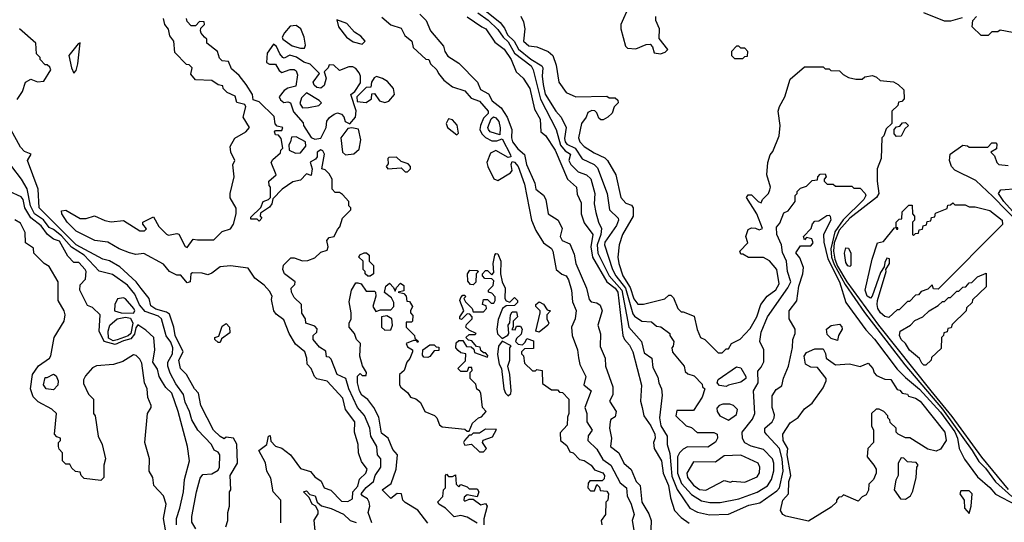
# Model space of a CAD drawing. Extents: x 2668140 to 2765664, y 823621 to 955240.
# Tile 23 of 256: x 2686621 to 2691406, y 854807 to 857249. Entities that reach past the tile are written whole.
import ezdxf

# ---------------------------------------------------------------- set-up
doc = ezdxf.new("R2010")
doc.units = 0

msp = doc.modelspace()

# ---------------------------------------------------------------- linework, layer by layer
at = {"layer": '0CON02XD'}
for points in [[(2689583.3, 857316.7), (2689542.5, 857225), (2689542.5, 857205), (2689565, 857120), (2689575, 857110), (2689615, 857107.5), (2689665, 857128.8), (2689685, 857130), (2689697, 857117), (2689705, 857087.5), (2689735, 857083.3)], [(2687890, 854805), (2687890, 854915), (2687852.5, 854955), (2687841.7, 855021.7), (2687822.5, 855055), (2687816.4, 855096.4), (2687783.3, 855155), (2687822.5, 855185), (2687830, 855225), (2687838.3, 855228.3), (2687841.7, 855201.7), (2687865, 855177.5), (2687895, 855166.7), (2687937.5, 855135), (2687985, 855068.8), (2688035, 855053.3), (2688055, 855027.5), (2688086.4, 855006.4), (2688100, 854975), (2688133, 854963), (2688185, 854910), (2688215, 854907.5), (2688238.8, 854921.2), (2688240, 854955), (2688265, 854982.5), (2688273, 855017), (2688302.5, 855045), (2688310, 855065), (2688283, 855103), (2688267.5, 855145), (2688266.7, 855185), (2688247.5, 855245), (2688250, 855295), (2688203.8, 855355), (2688190.7, 855410.7), (2688115, 855492.5), (2688065, 855503.3), (2688053.3, 855515), (2688037.5, 855555), (2688017.5, 855575), (2688016.7, 855605), (2688007.5, 855635), (2687961.7, 855671.7), (2687930, 855725), (2687905, 855790), (2687868.3, 855818.3), (2687856.7, 855835), (2687845, 855890), (2687847.5, 855905), (2687835, 855930), (2687809.3, 855959.3), (2687763.6, 855993.6), (2687731.7, 856041.7), (2687645, 856053.8), (2687595, 856048), (2687555, 856016.7), (2687535, 856010), (2687507.7, 856017.7), (2687460.7, 856019.3), (2687452.5, 856015), (2687450, 855975), (2687435, 855970), (2687405, 856007.5), (2687385, 856007.5), (2687350, 856025), (2687320.7, 856060.7), (2687225, 856112.5), (2687185, 856108.8), (2687155, 856116.2), (2687105, 856136), (2687048.8, 856168.8), (2686985.9, 856175.9), (2686895, 856220.8), (2686851.2, 856265), (2686826.7, 856305), (2686825, 856320), (2686845, 856323.3), (2686915, 856283.3), (2686945, 856283.8), (2686985, 856296.7), (2687035, 856273.3), (2687066.4, 856266.4), (2687125, 856273.3), (2687205, 856222.5), (2687227, 856223), (2687237, 856233), (2687220, 856255), (2687220, 856265), (2687271.7, 856291.7), (2687296.7, 856245), (2687335, 856207.5), (2687345, 856202.5), (2687385, 856210), (2687395, 856206.7), (2687425, 856146.7), (2687435, 856142.5), (2687465, 856182.5), (2687485, 856180), (2687565, 856180), (2687605, 856220), (2687645, 856233.3), (2687660, 856255), (2687673.3, 856305), (2687673, 856333), (2687644.2, 856384.2), (2687644, 856405), (2687663.8, 856485), (2687656.4, 856543.6), (2687667.5, 856565), (2687646.7, 856605), (2687643.6, 856633.6), (2687666.1, 856673.9), (2687720, 856705), (2687737.5, 856725), (2687707.5, 856775), (2687720, 856825), (2687715, 856836.7), (2687677, 856847), (2687668.3, 856878.3), (2687630, 856895), (2687610, 856915), (2687608.3, 856928.3), (2687585, 856932.5), (2687555, 856953.3), (2687475, 856957.5), (2687452.5, 856985), (2687460, 857015), (2687445, 857030), (2687431.7, 857031.7), (2687375, 857090), (2687370, 857145), (2687351.4, 857171.4), (2687343.9, 857203.9), (2687326.4, 857226.4), (2687320, 857255)], [(2688332.5, 854805), (2688313.8, 854855), (2688322.5, 854885), (2688320, 854905), (2688311.7, 854921.7), (2688287.5, 854935), (2688281.2, 854945), (2688305, 854976.2), (2688340, 855005), (2688348.8, 855035), (2688376.7, 855075), (2688376.7, 855115), (2688360, 855135), (2688357.5, 855175), (2688327.5, 855225), (2688323.3, 855265), (2688296, 855326), (2688262, 855365), (2688220, 855455), (2688206.7, 855505), (2688163.3, 855525), (2688135, 855600), (2688125, 855610), (2688111.7, 855611.7), (2688108.3, 855638.3), (2688078.3, 855658.3), (2688047.5, 855695), (2688047.5, 855715), (2688065, 855730), (2688067, 855747), (2688055, 855760), (2688012.5, 855775), (2688010, 855795), (2687993, 855823), (2687990, 855865), (2687955, 855900), (2687942.5, 855925), (2687940, 855945), (2687958.3, 855961.7), (2687960, 855975), (2687907.5, 856015), (2687900, 856035), (2687903.9, 856056.1), (2687938.3, 856091.7), (2687955, 856092.5), (2687995, 856077.5), (2688021.7, 856078.3), (2688055, 856092.5), (2688085, 856120), (2688115, 856130), (2688120, 856145), (2688113, 856177), (2688125, 856190), (2688150, 856195), (2688165, 856230), (2688177, 856243), (2688190, 856285), (2688230, 856325), (2688230, 856335), (2688220, 856345), (2688220, 856365), (2688189.3, 856399.3), (2688175, 856410), (2688155, 856410), (2688140, 856425), (2688140, 856475), (2688125, 856500), (2688105, 856520), (2688090, 856525), (2688102.5, 856595), (2688095, 856612.5), (2688085, 856616.7), (2688067.5, 856605), (2688067, 856583), (2688058.3, 856571.7), (2688033, 856557), (2688042.5, 856525), (2688038.3, 856491.7), (2688015, 856500), (2687985, 856470), (2687949.3, 856460.7), (2687897.5, 856425), (2687851.7, 856378.3), (2687846.7, 856355), (2687835, 856337.5), (2687791.7, 856308.3), (2687790, 856295), (2687797.5, 856285), (2687785, 856270), (2687775, 856280), (2687745, 856280), (2687745, 856290), (2687793, 856337), (2687803.8, 856366.2), (2687830, 856375), (2687840, 856385), (2687840, 856435), (2687833, 856443), (2687832.5, 856465), (2687867.5, 856495), (2687842.5, 856555), (2687850.7, 856569.3), (2687888.3, 856601.7), (2687890, 856615), (2687900, 856625), (2687891.7, 856671.7), (2687878.3, 856688.3), (2687865, 856690), (2687860, 856705), (2687865, 856710), (2687895, 856710), (2687900, 856725), (2687871.7, 856731.7), (2687863, 856743), (2687858.3, 856778.3), (2687785, 856850), (2687755, 856860), (2687752.5, 856885), (2687722.5, 856935), (2687687.7, 856977.7), (2687650.7, 857010.7), (2687636.4, 857046.4), (2687605, 857050), (2687591.7, 857061.7), (2687582.5, 857095), (2687530, 857135), (2687530, 857155), (2687520, 857165), (2687503, 857183), (2687500, 857195), (2687501.7, 857208.3), (2687520, 857225), (2687518.3, 857238.3), (2687495, 857240), (2687475, 857220), (2687455, 857220), (2687435, 857240), (2687432.5, 857255)], [(2688380.7, 857260.7), (2688424.2, 857224.2), (2688475, 857207.5), (2688492.5, 857172.5), (2688527.5, 857145), (2688533.6, 857113.6), (2688595, 857057.5), (2688610, 857055), (2688617.5, 857035), (2688647.5, 857005), (2688657, 856987), (2688682.5, 856955), (2688725, 856922.5), (2688783.6, 856903.6), (2688815, 856867.5), (2688855, 856853.3), (2688897.5, 856805), (2688897, 856793), (2688875, 856770), (2688860, 856735), (2688857.5, 856715), (2688866.7, 856695), (2688885, 856676.7), (2688915, 856661.2), (2688939.3, 856660.7), (2688965, 856670), (2689007, 856593), (2689007.5, 856582.5), (2688995, 856580), (2688935, 856613.3), (2688909.3, 856600.7), (2688892, 856555), (2688895.8, 856535), (2688925.6, 856475.6), (2688945, 856467.5), (2689006.7, 856505), (2689013.6, 856516.4), (2689010, 856545), (2689015, 856560), (2689025, 856557.5), (2689043.3, 856535), (2689075, 856450), (2689108.8, 856275), (2689128.8, 856225), (2689166.7, 856165), (2689205, 856137.5), (2689212.5, 856125), (2689227.5, 856035), (2689255, 856012.5), (2689277.5, 856005), (2689287.5, 855985), (2689302.5, 855935), (2689308.3, 855878.3), (2689326.1, 855836.1), (2689320, 855795), (2689303.3, 855755), (2689306.2, 855715), (2689332.5, 855645), (2689336.1, 855606.1)], [(2688565, 857276.7), (2688595.9, 857245.9), (2688616.7, 857195), (2688680.7, 857120.7), (2688686.7, 857095), (2688702.3, 857072.3), (2688755, 857037.5), (2688846.4, 856946.4), (2688860.7, 856910.7), (2688899.5, 856889.5), (2688917.5, 856855), (2688960.7, 856820.7), (2688990, 856775), (2689012.5, 856715), (2689011.2, 856675), (2689016.7, 856655), (2689041.7, 856621.7), (2689074.1, 856594.1), (2689083.3, 856545), (2689123.8, 856455), (2689130, 856425), (2689166.4, 856396.4), (2689177.5, 856375), (2689190, 856305), (2689237.5, 856275), (2689256.7, 856235), (2689247.5, 856195), (2689257, 856177), (2689295, 856160), (2689315, 856110), (2689323.3, 856065), (2689376.2, 855945), (2689389.3, 855889.3), (2689397.5, 855877.5), (2689425, 855873.3), (2689441.7, 855861.7), (2689451.2, 855835), (2689430, 855765), (2689443, 855723), (2689441.7, 855661.7), (2689466.7, 855605), (2689467.5, 855565), (2689503.8, 855465), (2689503, 855427), (2689487.5, 855395), (2689520, 855345), (2689515, 855320), (2689493.6, 855306.4), (2689490, 855295), (2689487.5, 855265), (2689496.7, 855215), (2689492.5, 855175), (2689532.5, 855145), (2689556.7, 855095), (2689593, 855063), (2689617.5, 855005), (2689636.1, 854986.1), (2689643.8, 854905), (2689678.3, 854848.3), (2689690, 854815), (2689687, 854727)], [(2688795, 857263.3), (2688867.5, 857215), (2688886.7, 857205), (2688930.3, 857140.3), (2688975, 857106.7), (2689010, 857055), (2689033.3, 856995), (2689067.5, 856965), (2689100, 856915), (2689123.3, 856815), (2689150, 856765), (2689153.3, 856705), (2689176.4, 856686.4), (2689223.3, 856615), (2689282.5, 856475), (2689327.5, 856435), (2689330.7, 856400.7), (2689349.3, 856359.3), (2689350, 856305), (2689365, 856262.5), (2689406.2, 856205), (2689397.1, 856145), (2689404.2, 856095), (2689474, 855975), (2689514.2, 855945), (2689527.8, 855925), (2689552.5, 855715), (2689560, 855695), (2689585, 855667.5), (2689601.2, 855635), (2689643, 855473), (2689637.5, 855395), (2689646.7, 855365), (2689653.8, 855325), (2689688.8, 855275), (2689708, 855235), (2689708.8, 855215), (2689701.2, 855195), (2689703.8, 855165), (2689740, 855105), (2689748.8, 855045), (2689774, 854985), (2689784, 854925), (2689803.8, 854865), (2689835, 854830), (2689875, 854803.3)], [(2688848.3, 857281.7), (2688897.4, 857247.4), (2688945, 857201.2), (2688970, 857165), (2688995, 857141.2), (2689026.4, 857086.4), (2689106.7, 857025), (2689116.7, 857005), (2689152.4, 856862.4), (2689228.8, 856715), (2689248.7, 856638.7), (2689271.7, 856611.7), (2689297.5, 856595), (2689290, 856565), (2689300, 856545), (2689335, 856510), (2689376.1, 856496.1), (2689395.9, 856475.9), (2689416.2, 856405), (2689413.3, 856355), (2689421.7, 856311.7), (2689433.3, 856265), (2689448, 856235), (2689445.8, 856205), (2689427.1, 856155), (2689430, 856115), (2689485.8, 856005), (2689546.7, 855935), (2689581.2, 855755), (2689643.3, 855685), (2689655, 855630), (2689692.5, 855605), (2689698.3, 855558.3), (2689721.7, 855511.7), (2689727.5, 855485), (2689740, 855455), (2689742.5, 855425), (2689730, 855315), (2689737.5, 855275), (2689767.5, 855225), (2689767.5, 855185), (2689780.7, 855140.7), (2689790.9, 855030.9), (2689815.8, 854965.8), (2689877.5, 854875), (2689915, 854856.7), (2689973.9, 854843.9), (2690065, 854846.7), (2690165, 854890), (2690217.7, 854902.3), (2690300.5, 854959.5), (2690313.8, 854975), (2690332, 855055), (2690325.7, 855115), (2690313.3, 855165), (2690251.7, 855231.7), (2690242.5, 855245), (2690242.5, 855265), (2690277.5, 855295), (2690287.5, 855315), (2690289.3, 855329.3), (2690277.5, 855365), (2690278.3, 855421.7), (2690297, 855453), (2690325, 855470), (2690333, 855507), (2690357.5, 855565), (2690377, 855657), (2690377.5, 855695), (2690390, 855725), (2690390, 855745), (2690360, 855795), (2690360, 855835), (2690397, 855883), (2690406.7, 855955), (2690426.2, 856015), (2690430, 856045), (2690412.5, 856092.5), (2690393, 856117), (2690415, 856150), (2690465, 856150), (2690477.5, 856165), (2690470, 856185), (2690445, 856190), (2690435, 856180), (2690430, 856195), (2690467.5, 856235), (2690473, 856257), (2690485, 856270), (2690505, 856272.5), (2690543, 856297), (2690555, 856300), (2690560, 856295), (2690562.5, 856275), (2690527.5, 856205), (2690528.3, 856168.3), (2690547.9, 856087.9), (2690605.6, 855975), (2690636.2, 855875), (2690732.7, 855742.7), (2690775, 855697.5), (2690885, 855551.2), (2690925, 855510), (2690994.2, 855454.2), (2691095, 855342), (2691165, 855246.2), (2691178.8, 855215), (2691186.2, 855165), (2691213, 855113), (2691275, 855027.5), (2691336.1, 854976.1), (2691363.3, 854943.3), (2691462.3, 854892.3)], [(2688889.7, 857289.7), (2688955.6, 857235.6), (2688977.5, 857207.5), (2688991.1, 857175), (2689024.2, 857145), (2689045, 857106), (2689105, 857057.5), (2689158.8, 857025), (2689164, 857015), (2689160, 856975), (2689164.3, 856935), (2689175, 856887.5), (2689226.7, 856805), (2689252.5, 856775), (2689277.5, 856725), (2689268.3, 856671.7), (2689272, 856655), (2689280, 856645), (2689321.2, 856625), (2689355, 856573.3), (2689412.5, 856545), (2689428.8, 856528.8), (2689476.7, 856405), (2689487.5, 856325), (2689528.8, 856285), (2689531.2, 856275), (2689521.2, 856248.8), (2689465, 856167.5), (2689463.8, 856155), (2689502.5, 856035), (2689518, 856005), (2689565.6, 855945), (2689600.3, 855820.3), (2689608.3, 855808.3), (2689643.9, 855783.9), (2689691.7, 855781.7), (2689715, 855760), (2689737, 855757), (2689780, 855725), (2689780, 855715), (2689800, 855685), (2689797, 855663), (2689790, 855655), (2689793, 855633), (2689850, 855565), (2689855, 855540), (2689868.3, 855528.3), (2689899.3, 855519.3), (2689938.3, 855478.3), (2689940, 855465), (2689950, 855455), (2689937.5, 855415), (2689895, 855350), (2689815, 855350), (2689810, 855325), (2689860, 855275), (2689885, 855267.5), (2689913, 855243), (2689995, 855242.5), (2690010, 855235), (2690012.5, 855215), (2690003, 855197), (2689965, 855172.5), (2689867, 855173), (2689845, 855162.5), (2689826.7, 855145), (2689818, 855125), (2689817.5, 855045), (2689838, 854995), (2689885, 854941.2), (2689935, 854911.2), (2689975, 854903.3), (2690025, 854903.3), (2690115, 854921.2), (2690205, 854953.3), (2690255.7, 854984.3), (2690273.8, 855015), (2690286.4, 855056.4), (2690286.2, 855095), (2690280, 855115), (2690235, 855160), (2690175, 855176.7), (2690145, 855192.5), (2690133.6, 855213.6), (2690132.5, 855245), (2690182.3, 855307.7), (2690193.3, 855335), (2690187.5, 855445), (2690210, 855485), (2690208.3, 855541.7), (2690225, 855560), (2690237, 855587), (2690237.5, 855645), (2690217.5, 855685), (2690225, 855730), (2690254.3, 855805.7), (2690354.1, 855945.9), (2690368, 855975), (2690352, 856025), (2690346.7, 856075), (2690328.3, 856118.3), (2690322.5, 856155), (2690300, 856205), (2690298.3, 856241.7), (2690315, 856260), (2690335, 856310), (2690355, 856320), (2690390, 856365), (2690390, 856395), (2690400, 856405), (2690400, 856415), (2690415, 856430), (2690430, 856435), (2690445, 856440), (2690471.7, 856468.3), (2690498.3, 856471.7), (2690500, 856485), (2690511.7, 856498.3), (2690535, 856500), (2690540, 856485), (2690530, 856475), (2690530, 856465), (2690545, 856450), (2690575, 856450), (2690585, 856440), (2690665, 856440), (2690675, 856430), (2690705, 856430), (2690730, 856405), (2690732.5, 856395), (2690723.3, 856375), (2690622.8, 856277.2), (2690581.5, 856218.5), (2690562.1, 856135), (2690566.7, 856095), (2690579, 856059), (2690632.6, 855962.6), (2690726.3, 855826.3), (2690922.8, 855572.8), (2691105, 855356.5), (2691250, 855155), (2691282.1, 855102.1), (2691315, 855070), (2691363.6, 855003.6), (2691441.9, 854931.9)], [(2689056.4, 857266.4), (2689069.3, 857239.3), (2689076.7, 857205), (2689070, 857145), (2689095, 857122.5), (2689135, 857116.7), (2689190, 857095), (2689212.5, 857075), (2689228.3, 857028.3), (2689241.2, 856945), (2689277.5, 856895), (2689323.9, 856873.9), (2689475, 856877.5), (2689485, 856870), (2689515, 856870), (2689528.3, 856858.3), (2689530, 856845), (2689510, 856825), (2689500, 856795), (2689480, 856775), (2689457, 856763), (2689445, 856762.5), (2689435, 856770), (2689426.1, 856796.1), (2689415.9, 856805.9), (2689401.7, 856808.3), (2689382.3, 856797.7), (2689373.8, 856775), (2689351.2, 856745), (2689336.7, 856675), (2689343.8, 856655), (2689365, 856633.3), (2689412.3, 856602.3), (2689465, 856577.5), (2689477.5, 856565), (2689517.5, 856495), (2689542.5, 856385), (2689567, 856357), (2689595, 856347.5), (2689602.5, 856335), (2689602.5, 856295), (2689551.2, 856205), (2689534.2, 856155.8), (2689528, 856095), (2689532, 856065), (2689552.5, 856005), (2689588.5, 855948.5), (2689605, 855893.3), (2689625, 855867.5), (2689653, 855867), (2689757, 855893), (2689775, 855910), (2689785, 855910), (2689798.3, 855898.3), (2689820, 855845), (2689835, 855830), (2689845, 855830), (2689898.3, 855808.3), (2689913, 855743), (2689930, 855705), (2689950, 855695), (2690015, 855630), (2690035, 855630), (2690055, 855650), (2690065, 855650), (2690080, 855675), (2690123, 855697), (2690170.7, 855749.3), (2690203.3, 855805), (2690223.3, 855865), (2690254.1, 855905.9), (2690295, 855936.7), (2690311.2, 855965), (2690300, 856035), (2690265, 856076.7), (2690235, 856093.3), (2690163, 856093), (2690135, 856110), (2690125, 856110), (2690120, 856125), (2690160, 856165), (2690150, 856195), (2690160.7, 856229.3), (2690177, 856237), (2690196.4, 856236.4), (2690215, 856227.5), (2690230, 856235), (2690203.3, 856305), (2690152.5, 856385), (2690161.7, 856398.3), (2690178, 856398), (2690210, 856365), (2690225, 856360), (2690230, 856375), (2690260, 856405), (2690267, 856423), (2690270, 856435), (2690252.5, 856495), (2690257.5, 856555), (2690268.3, 856591.7), (2690281.7, 856608.3), (2690312.5, 856685), (2690316.7, 856735), (2690307.5, 856805), (2690313, 856827), (2690340, 856875), (2690365, 856960), (2690435, 857020), (2690525, 857020), (2690535, 857010), (2690555, 857010), (2690563, 857003), (2690605, 857000), (2690623, 856983), (2690648.3, 856968.3), (2690685, 856960), (2690715, 856960), (2690728.3, 856971.7), (2690765, 856977.5), (2690785, 856970), (2690803, 856953), (2690867, 856947), (2690890, 856935), (2690918.3, 856908.3), (2690920, 856865), (2690908.3, 856851.7), (2690891.7, 856848.3), (2690888.3, 856831.7), (2690860, 856805), (2690860, 856745), (2690831.7, 856718.3), (2690820, 856685), (2690810, 856675), (2690807.5, 856575), (2690787.5, 856525), (2690787.5, 856465), (2690796.7, 856405), (2690784, 856385), (2690655.6, 856285), (2690602.9, 856227.1), (2690579.2, 856165), (2690576.4, 856125), (2690582.7, 856085), (2690595, 856051.9), (2690640.4, 855975), (2690795, 855765.6), (2691048.5, 855445), (2691150.6, 855320.6), (2691295, 855122.9), (2691425, 854966.7)], [(2689735, 857083.3), (2689758.3, 857091.7), (2689770, 857105), (2689728.3, 857158.3), (2689730, 857205), (2689712.5, 857245), (2689712.5, 857265)], [(2691201.7, 857258.3), (2691145, 857242.5), (2691115, 857242.5), (2691015, 857282)], [(2691445, 857186.7), (2691385, 857197.5), (2691375, 857190), (2691345, 857190), (2691327, 857173), (2691293, 857173), (2691250, 857215), (2691252.5, 857245), (2691270, 857265)], [(2688005, 857110), (2688010, 857125), (2688003.3, 857165), (2687986.7, 857205), (2687965, 857221.2), (2687935, 857217.5), (2687907.5, 857185), (2687897.5, 857165), (2687900, 857155), (2687945, 857122.5), (2687985, 857110), (2688005, 857110)], [(2688285, 857130), (2688300, 857145), (2688279.3, 857169.3), (2688248.3, 857188.3), (2688210.7, 857230.7), (2688161.7, 857248.3), (2688170, 857215), (2688210, 857165), (2688242.3, 857142.3), (2688285, 857130)], [(2686609.2, 856860.8), (2686635, 856900), (2686650, 856945), (2686675, 856960), (2686707, 856947), (2686738.8, 856951.2), (2686772.5, 857005), (2686768.3, 857018.3), (2686755, 857030), (2686745, 857030), (2686720, 857055), (2686720, 857065), (2686703, 857083), (2686700, 857135), (2686620, 857205)], [(2686885, 856990), (2686895, 857002.5), (2686904, 857035), (2686915, 857137.5), (2686905, 857132.5), (2686860, 857075), (2686873.3, 857015), (2686885, 856990)], [(2688055, 856668.8), (2688085, 856673.8), (2688111.2, 856725), (2688114.1, 856755.9), (2688126.1, 856773.9), (2688149.3, 856790.7), (2688165, 856796.7), (2688185, 856790), (2688197, 856777), (2688202.5, 856755), (2688225, 856742.5), (2688252.5, 856775), (2688256.4, 856806.4), (2688230, 856885), (2688250, 856900), (2688277, 856943), (2688277.5, 856975), (2688270.7, 856990.7), (2688255, 857012.5), (2688239.3, 857019.3), (2688220.7, 857019.3), (2688175, 857002.5), (2688148.3, 857028.3), (2688125, 857030), (2688120, 857015), (2688100, 856995), (2688110, 856965), (2688100.7, 856929.3), (2688085, 856916.7), (2688065, 856920), (2688051.7, 856931.7), (2688047.5, 856945), (2688078.3, 856988.3), (2688033, 857033), (2688002.3, 857042.3), (2687966.8, 857066.8), (2687934, 857076), (2687907, 857063), (2687900, 857065), (2687885, 857082.5), (2687868.8, 857118.8), (2687855, 857130), (2687824.1, 857085.9), (2687820.7, 857040.7), (2687835, 857032.5), (2687865, 857032.5), (2687881.7, 857001.7), (2687895, 856992.5), (2687935, 857007.5), (2687955, 857007.5), (2687965, 857000), (2687970.7, 856980.7), (2687963.8, 856926.2), (2687924, 856916), (2687906.7, 856905), (2687882.5, 856875), (2687889.3, 856859.3), (2687905, 856847.5), (2687925, 856850), (2687937.5, 856845), (2687951.7, 856801.7), (2687998.3, 856748.3), (2688000, 856735), (2688037, 856677), (2688055, 856668.8)], [(2690135, 857060), (2690145, 857070), (2690158.3, 857071.7), (2690160, 857095), (2690145, 857110), (2690125, 857110), (2690115, 857120), (2690105, 857120), (2690080, 857095), (2690080, 857075), (2690095, 857060), (2690135, 857060)], [(2688395, 856846.7), (2688415, 856853.3), (2688443.3, 856885), (2688437.5, 856915), (2688408.5, 856948.5), (2688385, 856964), (2688355, 856973.3), (2688343.6, 856966.4), (2688330, 856945), (2688328.3, 856921.7), (2688305, 856920), (2688260, 856875), (2688261.7, 856851.7), (2688305, 856847.5), (2688330, 856865), (2688331.7, 856888.3), (2688345, 856890), (2688370, 856855), (2688395, 856846.7)], [(2687995, 856821.2), (2688025, 856823.3), (2688075, 856832.5), (2688087.5, 856845), (2688077, 856857), (2688015, 856893.3), (2687991.1, 856868.9), (2687982.7, 856842.7), (2687995, 856821.2)], [(2688955, 856690), (2688907.5, 856705), (2688900, 856715), (2688896.7, 856725), (2688913, 856767), (2688923.3, 856776.7), (2688935, 856772.5), (2688948.8, 856755), (2688956.4, 856723.6), (2688955, 856690)], [(2688745, 856690), (2688753, 856697), (2688747, 856737), (2688725, 856762.5), (2688705, 856767.5), (2688693.8, 856745), (2688700, 856725), (2688745, 856690)], [(2690881.7, 856681.7), (2690870, 856695), (2690870, 856715), (2690881.7, 856728.3), (2690898.3, 856731.7), (2690911.7, 856748.3), (2690925, 856750), (2690940, 856735), (2690921.7, 856718.3), (2690905, 856682.5), (2690881.7, 856681.7)], [(2687622.5, 854785), (2687632.5, 854815), (2687632.5, 854855), (2687640, 854885), (2687640, 854955), (2687647.5, 854965), (2687643.8, 855035), (2687680, 855095), (2687675.8, 855185.8), (2687660, 855215), (2687625, 855220), (2687615, 855212.5), (2687595, 855223.3), (2687563.3, 855255), (2687501.2, 855375), (2687490, 855435), (2687470, 855455), (2687432.5, 855525), (2687403.3, 855555), (2687393.8, 855595), (2687416, 855635), (2687377.1, 855715), (2687370.8, 855755), (2687348.8, 855818.8), (2687335, 855828.6), (2687282.1, 855842.1), (2687258.3, 855858.3), (2687250, 855895), (2687212.3, 855942.3), (2687186.7, 855975), (2687107.5, 856047.5), (2687057.7, 856077.7), (2687025, 856086.2), (2686895, 856155.8), (2686716, 856335), (2686711.2, 856425), (2686660, 856565), (2686676.7, 856595), (2686645, 856608.8), (2686625, 856630), (2686578, 856715)], [(2687960.7, 856600.7), (2687985, 856602.5), (2688012.5, 856635), (2688010, 856655), (2687965, 856680), (2687941.7, 856678.3), (2687937.5, 856655), (2687928.3, 856641.7), (2687930, 856615), (2687960.7, 856600.7)], [(2688205, 856592.5), (2688245, 856597.5), (2688270.7, 856619.3), (2688278.8, 856665), (2688267, 856717), (2688235, 856723.3), (2688215, 856720), (2688181.2, 856675), (2688190, 856605), (2688205, 856592.5)], [(2691552.1, 856182.1), (2691350.5, 856390.5), (2691267.4, 856467.4), (2691165, 856517.5), (2691150, 856535), (2691140, 856565), (2691142.5, 856595), (2691205, 856640), (2691227, 856637), (2691235, 856630), (2691325, 856630), (2691345, 856650), (2691365, 856650), (2691370, 856645), (2691368.3, 856621.7), (2691340, 856605), (2691358.3, 856588.3), (2691370, 856555), (2691380, 856545), (2691425, 856540)], [(2688505, 856510), (2688520, 856525), (2688520, 856535), (2688508.3, 856548.3), (2688475, 856560), (2688451.7, 856581.7), (2688415, 856580), (2688410, 856575), (2688411.7, 856548.3), (2688402.5, 856535), (2688410, 856525), (2688475, 856530), (2688495, 856510), (2688505, 856510)], [(2687477.5, 854775), (2687458.3, 854808.3), (2687457.5, 854835), (2687481.2, 854955), (2687498.3, 855021.7), (2687510.7, 855039.3), (2687555, 855042.5), (2687585, 855060), (2687592.5, 855075), (2687593.3, 855135), (2687585, 855147.5), (2687567, 855157), (2687552.5, 855185), (2687487.5, 855255), (2687457.5, 855305), (2687446.7, 855345), (2687425, 855390), (2687417.7, 855427.7), (2687379.5, 855479.5), (2687352.3, 855532.3), (2687341.2, 855565), (2687341.2, 855585), (2687363.3, 855625), (2687366.2, 855655), (2687355, 855682.5), (2687332.3, 855712.3), (2687310, 855795), (2687295, 855808), (2687230.6, 855830.6), (2687203.4, 855863.4), (2687181.2, 855915), (2687145, 855958.8), (2687071.7, 856011.7), (2687007, 856027), (2686934, 856105), (2686873.8, 856143.8), (2686825, 856199.4), (2686785, 856230), (2686765, 856240), (2686736.4, 856276.4), (2686692.9, 856305), (2686674, 856345), (2686657.7, 856427.7), (2686630, 856475), (2686582.5, 856535)], [(2687383.3, 854795), (2687383.3, 854825), (2687398.8, 854875), (2687416.7, 854955), (2687422.5, 855015), (2687446.7, 855105), (2687436.7, 855175), (2687391.2, 855345), (2687360, 855435), (2687331.2, 855461.2), (2687315, 855487.5), (2687298.8, 855515), (2687291.7, 855551.7), (2687267.5, 855585), (2687277.5, 855645), (2687272.5, 855705), (2687235, 855740), (2687195, 855766.7), (2687185, 855752.5), (2687178.5, 855721.5), (2687162.1, 855697.9), (2687125, 855689.1), (2687085, 855670.6), (2687032, 855685), (2687007.5, 855735), (2687012.5, 855815), (2686975, 855850), (2686950.7, 855860.7), (2686913.3, 855935), (2686915, 855960), (2686941.7, 855988.3), (2686943.8, 856025), (2686938.8, 856035), (2686909.3, 856069.3), (2686885, 856070), (2686855, 856100), (2686815, 856172.5), (2686785, 856182.5), (2686755.9, 856205.9), (2686725, 856248), (2686675.6, 856285.6), (2686645.8, 856335), (2686638, 856375), (2686628.3, 856388.3), (2686572.5, 856415)], [(2691503.1, 856255), (2691404, 856365), (2691377.5, 856405), (2691388.3, 856421.7), (2691471.7, 856428.3)], [(2690845, 855802.5), (2690825, 855807.5), (2690804, 855825), (2690792, 855845), (2690788.8, 855865), (2690790, 855885), (2690832.5, 856025), (2690830, 856035), (2690847.5, 856065), (2690847.5, 856087.5), (2690835, 856090), (2690825, 856070), (2690821.7, 856048.3), (2690805, 856020), (2690763.3, 855905), (2690755, 855896.7), (2690738.8, 855905), (2690730, 855935), (2690763.3, 856085), (2690790, 856165), (2690818.3, 856171.7), (2690871.7, 856238.3), (2690880, 856240), (2690881.7, 856231.7), (2690888.3, 856231.7), (2690888.3, 856238.3), (2690880, 856240), (2690880, 856265), (2690895, 856280), (2690908.3, 856281.7), (2690910, 856315), (2690941.7, 856348.3), (2690958.3, 856348.3), (2690960, 856305), (2690970, 856295), (2690970, 856275), (2690960, 856265), (2690960, 856205), (2690965, 856200), (2690975, 856210), (2690988.3, 856211.7), (2690991.7, 856228.3), (2691008.3, 856231.7), (2691011.7, 856248.3), (2691028.3, 856251.7), (2691031.7, 856268.3), (2691048.3, 856271.7), (2691051.7, 856288.3), (2691068.3, 856291.7), (2691071.7, 856308.3), (2691128.3, 856331.7), (2691131.7, 856348.3), (2691145, 856350), (2691155, 856360), (2691165, 856350), (2691215, 856350), (2691235, 856340), (2691265, 856340), (2691335, 856322.5), (2691396.2, 856275), (2691396.4, 856253.6), (2691085, 855940), (2691061.7, 855941.7), (2691055, 855960), (2691041.7, 855948.3), (2691035, 855940), (2691001.7, 855928.3), (2690988.3, 855911.7), (2690975, 855910), (2690945, 855880), (2690935, 855880), (2690895, 855840), (2690885, 855840), (2690845, 855802.5)], [(2687340, 854715), (2687320, 854825), (2687332.5, 854895), (2687320, 854935), (2687272.5, 854985), (2687267.5, 855025), (2687250, 855055), (2687252.5, 855115), (2687230, 855195), (2687242.5, 855335), (2687260, 855365), (2687260, 855375), (2687243.6, 855413.6), (2687240, 855455), (2687227.5, 855485), (2687215, 855580), (2687205, 855600), (2687187, 855617), (2687175, 855620), (2687121.7, 855588.3), (2687077, 855573), (2686995, 855567.5), (2686975, 855557.5), (2686941.7, 855518.3), (2686930.7, 855499.3), (2686930.7, 855480.7), (2686955, 855430), (2686980, 855405), (2686980, 855335), (2686987.5, 855325), (2687002.5, 855225), (2687022.5, 855185), (2687037.5, 855115), (2687030, 855085), (2687030, 855025), (2687015, 855010), (2686935, 855020), (2686920, 855035), (2686915, 855050), (2686893, 855053), (2686875, 855070), (2686865, 855090), (2686845, 855090), (2686830, 855105), (2686830, 855145), (2686813, 855163), (2686810, 855175), (2686810, 855195), (2686820, 855205), (2686820, 855215), (2686801.7, 855221.7), (2686790, 855235), (2686800, 855335), (2686777, 855357), (2686711.7, 855391.7), (2686686.4, 855416.4), (2686674, 855455), (2686684.2, 855525.8), (2686712.3, 855567.7), (2686766, 855604), (2686773.3, 855615), (2686788.8, 855705), (2686837.5, 855785), (2686842.5, 855815), (2686837.5, 855835), (2686807.5, 855885), (2686807.5, 855975), (2686765, 856050), (2686740, 856065), (2686690, 856115), (2686688.3, 856138.3), (2686650, 856165), (2686647.5, 856215), (2686625, 856260), (2686597, 856277)], [(2688605, 854802.5), (2688556.4, 854866.4), (2688493.6, 854903.6), (2688482.5, 854915), (2688476.7, 854945), (2688455, 854946.2), (2688425, 854922.5), (2688383.3, 854965), (2688426.7, 854995), (2688450, 855065), (2688457.5, 855135), (2688435, 855160), (2688412.5, 855215), (2688379.3, 855239.3), (2688367, 855317), (2688342.5, 855365), (2688313, 855403), (2688283.3, 855425), (2688273.3, 855445), (2688263.3, 855485), (2688263, 855517), (2688275, 855530), (2688285, 855520), (2688305, 855520), (2688306.7, 855535), (2688287.5, 855567.5), (2688273.9, 855613.9), (2688276.7, 855675), (2688257.5, 855695), (2688247.5, 855725), (2688222.5, 855755), (2688222.5, 855775), (2688232.5, 855795), (2688232.5, 855825), (2688221.7, 855878.3), (2688233.3, 855935), (2688255, 855970), (2688265, 855970), (2688280, 855965), (2688305, 855930), (2688345, 855930), (2688350, 855925), (2688352.5, 855905), (2688337.5, 855855), (2688351.7, 855831.7), (2688375, 855840), (2688425, 855840), (2688440, 855855), (2688440, 855875), (2688428.3, 855898.3), (2688393.3, 855923.3), (2688400, 855955), (2688418.3, 855968.3), (2688438.3, 855948.3), (2688445, 855930), (2688451.7, 855948.3), (2688471.7, 855968.3), (2688488.3, 855958.3), (2688488.3, 855931.7), (2688460, 855925), (2688488.3, 855918.3), (2688500, 855905), (2688501.7, 855881.7), (2688515, 855880), (2688530, 855855), (2688520, 855835), (2688520, 855825), (2688531.7, 855811.7), (2688530, 855785), (2688525, 855780), (2688500, 855780), (2688500, 855755), (2688540, 855715), (2688541.7, 855701.7), (2688560, 855685), (2688555, 855680), (2688550, 855690), (2688535, 855690), (2688500, 855675), (2688505, 855660), (2688530, 855645), (2688530, 855635), (2688517, 855603), (2688502.5, 855585), (2688490, 855545), (2688467.5, 855525), (2688466.2, 855475), (2688472.9, 855462.9), (2688506.7, 855436.7), (2688520, 855415), (2688547, 855407), (2688568.3, 855388.3), (2688590, 855345), (2688636.4, 855326.4), (2688647.5, 855315), (2688661.2, 855281.2), (2688675, 855270), (2688785, 855260), (2688795, 855250), (2688805, 855250), (2688821.7, 855288.3), (2688850, 855315), (2688865, 855320), (2688887.5, 855345), (2688870, 855365), (2688862.5, 855435), (2688856.4, 855446.4), (2688843.3, 855453.3), (2688838.3, 855478.3), (2688810, 855505), (2688810, 855535), (2688820, 855545), (2688818.3, 855558.3), (2688801.7, 855558.3), (2688795, 855540), (2688765, 855540), (2688750, 855555), (2688788.3, 855591.7), (2688790, 855625), (2688765, 855630), (2688751.7, 855641.7), (2688740, 855655), (2688741.7, 855678.3), (2688755, 855690), (2688775, 855690), (2688791.7, 855661.7), (2688815, 855660), (2688828.3, 855648.3), (2688831.7, 855631.7), (2688895, 855610), (2688896.7, 855616.7), (2688885, 855630), (2688875, 855630), (2688861.7, 855641.7), (2688858.3, 855658.3), (2688841.7, 855661.7), (2688818.3, 855688.3), (2688801.7, 855691.7), (2688790, 855705), (2688805, 855720), (2688835, 855720), (2688840, 855725), (2688805, 855740), (2688790, 855755), (2688791.7, 855768.3), (2688820, 855795), (2688820, 855805), (2688808.3, 855818.3), (2688795, 855820), (2688768.3, 855791.7), (2688760, 855795), (2688760, 855805), (2688780, 855835), (2688760, 855885), (2688765, 855900), (2688775, 855910), (2688785, 855910), (2688787, 855903), (2688780, 855895), (2688788.3, 855878.3), (2688820, 855845), (2688825, 855830), (2688875, 855830), (2688890, 855845), (2688888.3, 855858.3), (2688870, 855865), (2688875, 855890), (2688895, 855890), (2688911.7, 855871.7), (2688925, 855872.5), (2688932.5, 855885), (2688931.7, 855901.7), (2688915, 855920), (2688900, 855925), (2688900, 855935), (2688921.7, 855958.3), (2688925, 855980), (2688915, 855990), (2688881.7, 855991.7), (2688870, 856005), (2688870, 856015), (2688885, 856030), (2688895, 856030), (2688915, 856010), (2688925, 856020), (2688922.5, 856065), (2688930, 856105), (2688935, 856112.5), (2688945, 856111.2), (2688959.5, 856075), (2688957.8, 856015), (2688965.9, 855975.9), (2688980, 855945), (2688979.2, 855895), (2688985, 855883.8), (2689003, 855877), (2689025, 855900), (2689040, 855885), (2689040, 855875), (2689025, 855860), (2688985, 855858), (2688967.1, 855845), (2688947, 855793), (2688940.4, 855745), (2688943.3, 855723.3), (2688965, 855700), (2688993, 855717), (2688997.5, 855725), (2688994.2, 855765), (2689003.3, 855776.7), (2689006.7, 855815), (2689015, 855830), (2689035, 855830), (2689040, 855805), (2689020, 855785), (2689020, 855755), (2689013, 855743), (2689028.3, 855741.7), (2689035, 855760), (2689055, 855760), (2689062.5, 855745), (2689058.3, 855721.7), (2689035, 855700), (2689030, 855685), (2689043, 855673), (2689065, 855670), (2689078.3, 855681.7), (2689085, 855700), (2689118.3, 855688.3), (2689118.3, 855651.7), (2689075, 855650), (2689060, 855635), (2689060, 855625), (2689070, 855615), (2689075, 855580), (2689113, 855543), (2689127, 855543), (2689135, 855550), (2689160, 855545), (2689161.7, 855481.7), (2689205, 855450), (2689235, 855450), (2689245, 855440), (2689258.3, 855438.3), (2689290, 855405), (2689290, 855335), (2689282.5, 855317.5), (2689281.7, 855278.3), (2689248.3, 855241.7), (2689250, 855205), (2689279.3, 855179.3), (2689295, 855150), (2689310, 855145), (2689341.7, 855111.7), (2689365, 855107.5), (2689397.5, 855085), (2689415, 855062.5), (2689455, 855047.5), (2689462.5, 855035), (2689461.7, 855018.3), (2689451.7, 855008.3), (2689391.7, 855008.3), (2689383, 854997), (2689382.5, 854975), (2689395, 854960), (2689415, 854960), (2689425, 854990), (2689438.3, 854978.3), (2689441.7, 854961.7), (2689475, 854957.5), (2689482.5, 854945), (2689480, 854915), (2689470, 854905), (2689467.5, 854845), (2689447.5, 854815), (2689450, 854795)], [(2688325, 856002.5), (2688313, 856003), (2688300, 856015), (2688300, 856025), (2688290, 856035), (2688290, 856075), (2688270, 856095), (2688273.6, 856106.4), (2688295, 856116.7), (2688307, 856117), (2688320, 856105), (2688320, 856075), (2688340, 856055), (2688340, 856015), (2688325, 856002.5)], [(2690655, 856050), (2690645, 856052.5), (2690635, 856070), (2690630, 856115), (2690635, 856140), (2690648.3, 856138.3), (2690660, 856115), (2690660, 856055), (2690655, 856050)], [(2688825, 855960), (2688811.7, 855961.7), (2688798.3, 855978.3), (2688797.5, 856015), (2688808.3, 856031.7), (2688845, 856030), (2688850, 856025), (2688840, 856015), (2688837, 855973), (2688825, 855960)], [(2691025, 855570), (2691015, 855570), (2691005, 855580), (2690993, 855603), (2690945, 855643.8), (2690926, 855676), (2690904, 855695), (2690896.7, 855715), (2690900, 855735), (2690950, 855765), (2690971.7, 855788.3), (2691010, 855805), (2691040, 855835), (2691085, 855860), (2691105, 855880), (2691115, 855880), (2691135, 855900), (2691145, 855900), (2691175, 855930), (2691185, 855930), (2691205, 855950), (2691218.3, 855951.7), (2691235, 855970), (2691248.3, 855971.7), (2691275, 856000), (2691318.3, 856018.3), (2691318.3, 855951.7), (2691251.7, 855888.3), (2691250, 855875), (2691221.7, 855848.3), (2691220, 855835), (2691151.7, 855768.3), (2691148.3, 855751.7), (2691131.7, 855748.3), (2691128.3, 855731.7), (2691111.7, 855728.3), (2691110, 855715), (2691100, 855705), (2691098.3, 855651.7), (2691051.7, 855608.3), (2691050, 855595), (2691025, 855570)], [(2687175, 855823.8), (2687180, 855835), (2687176.2, 855845), (2687135, 855892.5), (2687125, 855897.5), (2687097, 855893), (2687083.3, 855865), (2687082.5, 855835), (2687114.4, 855824.4), (2687175, 855823.8)], [(2689145, 855730), (2689130, 855735), (2689150, 855825), (2689150, 855835), (2689130, 855855), (2689130, 855865), (2689145, 855877.5), (2689166.4, 855866.4), (2689185, 855840), (2689200, 855835), (2689182.5, 855815), (2689182.5, 855795), (2689192.5, 855775), (2689187.5, 855765), (2689145, 855730)], [(2687075, 855688.2), (2687052, 855702), (2687051.4, 855735), (2687058.8, 855765), (2687094.3, 855795.7), (2687135, 855804.4), (2687158.9, 855798.9), (2687170.9, 855775), (2687161.2, 855725), (2687147.6, 855712.4), (2687095, 855692.9), (2687075, 855688.2)], [(2687595, 855680), (2687585, 855680), (2687570, 855695), (2687570, 855705), (2687588.3, 855711.7), (2687605, 855760), (2687625, 855772.5), (2687640, 855755), (2687641.7, 855728.3), (2687601.7, 855698.3), (2687595, 855680)], [(2688395, 855740), (2688425, 855742.5), (2688432.5, 855765), (2688430, 855795), (2688405, 855810), (2688380, 855805), (2688380, 855755), (2688395, 855740)], [(2690595, 855690), (2690565, 855700), (2690545, 855720), (2690542.5, 855745), (2690565, 855762.5), (2690605, 855770), (2690617, 855757), (2690617.5, 855745), (2690600, 855715), (2690595, 855690)], [(2688995, 855422), (2689007.1, 855432.9), (2689008.8, 855445), (2689003.8, 855525), (2688994, 855565), (2689003.3, 855595), (2689002.5, 855655), (2689010, 855665), (2688965, 855687.5), (2688947.3, 855662.7), (2688942.7, 855622.7), (2688951.9, 855575), (2688962.5, 855555), (2688974.2, 855455), (2688981.4, 855435), (2688995, 855422)], [(2688605, 855607.5), (2688585, 855610), (2688578.3, 855618.3), (2688580, 855645), (2688615, 855670), (2688635, 855670), (2688645, 855660), (2688658.3, 855658.3), (2688658.3, 855641.7), (2688635, 855640), (2688615, 855612.5), (2688605, 855607.5)], [(2690455, 854812.5), (2690345, 854837.5), (2690330, 854845), (2690317.5, 854865), (2690330, 854915), (2690356.7, 854945), (2690358.8, 855005), (2690368.8, 855035), (2690351.4, 855135), (2690354.2, 855165), (2690332, 855205), (2690330, 855235), (2690365, 855290), (2690403.9, 855316.1), (2690435, 855357.5), (2690472.5, 855385), (2690525, 855460), (2690540, 855495), (2690540, 855505), (2690498.3, 855558.3), (2690465, 855560), (2690440, 855575), (2690433.6, 855613.6), (2690445, 855632.5), (2690485, 855650), (2690525, 855650), (2690537, 855627), (2690540, 855605), (2690585, 855572.5), (2690653, 855577), (2690705, 855563.8), (2690745, 855580), (2690767.5, 855555), (2690773, 855533), (2690785, 855520), (2690825, 855502.5), (2690855, 855500), (2690885, 855452.5), (2690898.3, 855448.3), (2690910, 855435), (2690935, 855430), (2690940, 855420), (2690975, 855410), (2690996.7, 855395), (2691116.2, 855245), (2691123.3, 855205), (2691095, 855162.5), (2691075, 855153.3), (2691035, 855162.5), (2690947, 855217), (2690925, 855217.5), (2690890, 855235), (2690880, 855245), (2690880, 855265), (2690851.7, 855291.7), (2690850, 855305), (2690840, 855315), (2690840, 855325), (2690820, 855345), (2690797, 855357), (2690783, 855357), (2690760, 855335), (2690760, 855275), (2690770, 855255), (2690770, 855195), (2690742.5, 855165), (2690740, 855125), (2690772.5, 855085), (2690782.5, 855065), (2690782.5, 855045), (2690770, 855015), (2690748.3, 854991.7), (2690746.4, 854963.6), (2690735, 854940), (2690715, 854930), (2690695, 854910), (2690625, 854940), (2690615, 854930), (2690601.7, 854928.3), (2690590, 854915), (2690590, 854905), (2690565, 854880), (2690455, 854812.5)], [(2689336.1, 855606.1), (2689343.6, 855573.6), (2689372.5, 855515), (2689362.5, 855475), (2689397.5, 855445), (2689367.5, 855365), (2689377.5, 855335), (2689377.5, 855295), (2689402.5, 855255), (2689383, 855227), (2689382.5, 855205), (2689425, 855162.5), (2689455, 855112.5), (2689493.9, 855083.9), (2689539.3, 854999.3), (2689570, 854975), (2689573.3, 854935), (2689593.3, 854895), (2689606.7, 854845), (2689597.5, 854815), (2689623.6, 854663.6)], [(2690055, 855467.5), (2690021.7, 855471.7), (2690010, 855485), (2690015, 855500), (2690105, 855562.5), (2690125, 855557.5), (2690150, 855515), (2690150, 855505), (2690125, 855487.5), (2690065, 855472.5), (2690055, 855467.5)], [(2686785, 855450), (2686750, 855455), (2686737.5, 855475), (2686745, 855510), (2686755, 855510), (2686785, 855527.5), (2686798.3, 855518.3), (2686807.5, 855495), (2686807, 855473), (2686785, 855450)], [(2690065, 855302.5), (2690105, 855330), (2690110, 855355), (2690090, 855375), (2690071.7, 855381.7), (2690038.3, 855381.7), (2690020, 855375), (2690008.3, 855361.7), (2690010, 855345), (2690023.6, 855323.6), (2690065, 855302.5)], [(2688875, 855150), (2688890, 855165), (2688870, 855195), (2688873.3, 855206.7), (2688918.3, 855221.7), (2688938.3, 855258.3), (2688885, 855260), (2688855, 855240), (2688825, 855240), (2688815, 855230), (2688805, 855230), (2688782.5, 855205), (2688777.5, 855195), (2688785, 855182.5), (2688817, 855187), (2688855, 855150), (2688875, 855150)], [(2689955, 854963.3), (2690045, 855010), (2690075, 855002.5), (2690085, 855007.5), (2690145, 855002.5), (2690205, 855027.5), (2690217, 855047), (2690217.5, 855075), (2690210, 855095), (2690125, 855132.5), (2690045, 855130), (2690001.7, 855098.3), (2689895, 855100), (2689863.6, 855046.4), (2689866.7, 855025), (2689895, 854986.7), (2689925, 854966.7), (2689955, 854963.3)], [(2690925, 854920), (2690950, 854935), (2690961.7, 854958.3), (2690977.5, 855025), (2690980, 855075), (2690987.5, 855085), (2690977, 855097), (2690935, 855100), (2690918.3, 855118.3), (2690905, 855120), (2690890, 855095), (2690890, 855035), (2690878.3, 855011.7), (2690870, 854965), (2690901.7, 854921.7), (2690925, 854920)], [(2688845, 854802.5), (2688795, 854832.5), (2688765, 854840), (2688733, 854833), (2688690, 854875), (2688657.5, 854895), (2688653, 854907), (2688677, 854933), (2688680, 854965), (2688690, 854975), (2688690, 855035), (2688695, 855040), (2688705, 855030), (2688725, 855030), (2688738.3, 855038.3), (2688743, 854993), (2688755, 854980), (2688765, 854990), (2688795, 854980), (2688805, 854970), (2688845, 854970), (2688852.5, 854955), (2688845, 854930), (2688795, 854940), (2688781.7, 854928.3), (2688780, 854915), (2688785, 854910), (2688805, 854920), (2688825, 854920), (2688861.7, 854891.7), (2688885, 854897.5), (2688892.5, 854885), (2688876.7, 854823.3), (2688876.7, 854795)], [(2688058.3, 854748.3), (2688053, 854817), (2688071.7, 854848.3), (2688071.7, 854861.7), (2688060, 854885), (2688042.5, 854895), (2688027.5, 854927.5), (2688000, 854955), (2688015, 854960), (2688031.7, 854941.7), (2688057.5, 854935), (2688067.5, 854905), (2688087.5, 854887.5), (2688135, 854873.8), (2688195, 854846.2), (2688226.4, 854816.4), (2688256.1, 854806.1)], [(2691235, 854850), (2691245.5, 854884.5), (2691250, 854945), (2691235, 854960), (2691195, 854960), (2691190, 854945), (2691210, 854915), (2691212.5, 854875), (2691235, 854850)]]:
    msp.add_lwpolyline(points, dxfattribs=at)

doc.saveas('drawing.dxf')
